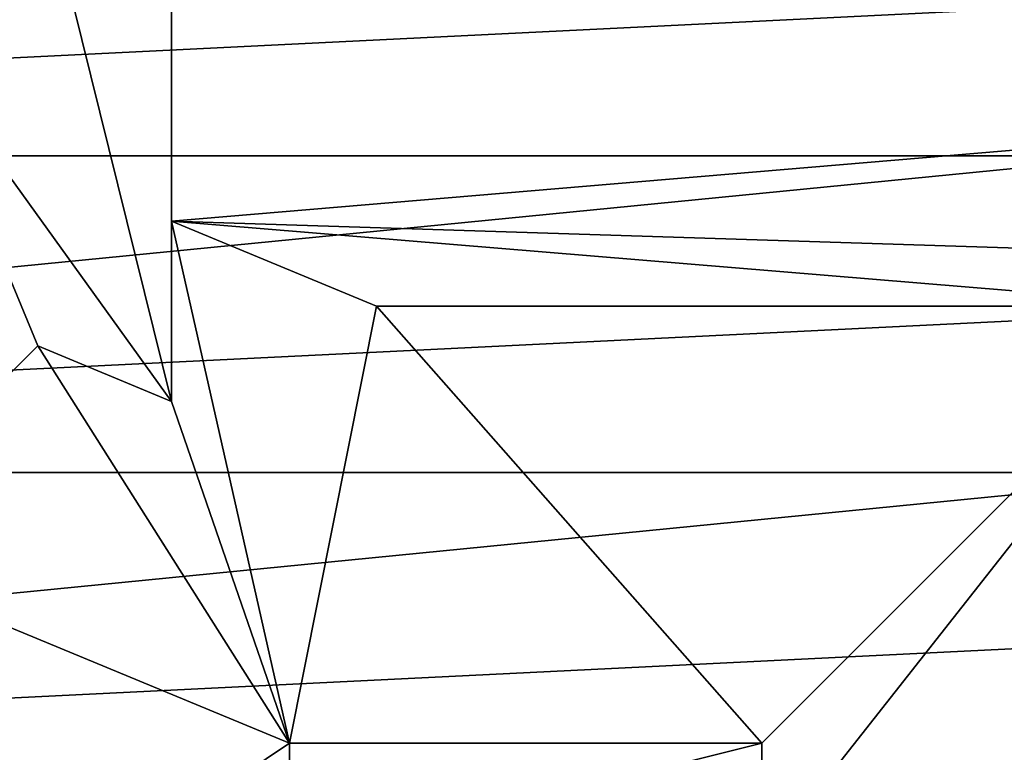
# Model space of a CAD drawing. Header units: inches. Extents: x -9.1 to 9.1, y 0 to 18.8.
# Tile 196 of 256: x -8.6064 to -8.5647, y 8.8481 to 8.8792. Entities that reach past the tile are written whole.
import ezdxf

# ---------------------------------------------------------------- set-up
doc = ezdxf.new("R2010")
doc.units = ezdxf.units.IN
doc.header["$LTSCALE"] = 65.185185
doc.header["$MEASUREMENT"] = 0
for name, color, linetype in [('668', 7, 'CONTINUOUS'), ('682', 7, 'CONTINUOUS'), ('683', 7, 'CONTINUOUS'), ('685', 7, 'CONTINUOUS'), ('686', 7, 'CONTINUOUS'), ('693', 7, 'CONTINUOUS'), ('694', 7, 'CONTINUOUS'), ('703', 7, 'CONTINUOUS'), ('704', 7, 'CONTINUOUS'), ('71', 7, 'CONTINUOUS')]:
    doc.layers.add(name, color=color, linetype=linetype)

msp = doc.modelspace()

# ---------------------------------------------------------------- linework, layer by layer
at = {"layer": '668', "color": 252, "linetype": 'Continuous', "true_color": 0x969696}
for points in [[(-8.684502, 8.885758, 7.069), (-8.691115, 8.873386, 7.069), (-8.565497, 8.885757, 7.069), (-8.684502, 8.885758, 7.069)], [(-8.691115, 8.873386, 7.069), (-8.561888, 8.879734, 7.069), (-8.565497, 8.885757, 7.069), (-8.691115, 8.873386, 7.069)], [(-8.691115, 8.873386, 7.069), (-8.558885, 8.873386, 7.069), (-8.561888, 8.879734, 7.069), (-8.691115, 8.873386, 7.069)], [(-8.691115, 8.873386, 7.069), (-8.695188, 8.859961, 7.069), (-8.558885, 8.873386, 7.069), (-8.691115, 8.873386, 7.069)], [(-8.695188, 8.859961, 7.069), (-8.556519, 8.866774, 7.069), (-8.558885, 8.873386, 7.069), (-8.695188, 8.859961, 7.069)], [(-8.695188, 8.859961, 7.069), (-8.554812, 8.859961, 7.069), (-8.556519, 8.866774, 7.069), (-8.695188, 8.859961, 7.069)], [(-8.695188, 8.859961, 7.069), (-8.696563, 8.846, 7.069), (-8.554812, 8.859961, 7.069), (-8.695188, 8.859961, 7.069)], [(-8.696563, 8.846, 7.069), (-8.553782, 8.853013, 7.069), (-8.554812, 8.859961, 7.069), (-8.696563, 8.846, 7.069)], [(-8.696563, 8.846, 7.069), (-8.553437, 8.846, 7.069), (-8.553782, 8.853013, 7.069), (-8.696563, 8.846, 7.069)]]:
    msp.add_3dface(points, dxfattribs=at)
at = {"layer": '682', "color": 252, "linetype": 'Continuous', "true_color": 0x969696}
for points in [[(-8.611039, 8.907461, 6.254), (-8.6, 9.00225, 6.254), (-8.6, 8.862977, 6.254), (-8.611039, 8.907461, 6.254)], [(-8.611039, 8.87828, 6.254), (-8.611039, 8.907461, 6.254), (-8.6, 8.862977, 6.254), (-8.611039, 8.87828, 6.254)], [(-8.605673, 8.865327, 6.254), (-8.611039, 8.87828, 6.254), (-8.6, 8.862977, 6.254), (-8.605673, 8.865327, 6.254)]]:
    msp.add_3dface(points, dxfattribs=at)
at = {"layer": '683', "color": 252, "linetype": 'Continuous', "true_color": 0x969696}
for points in [[(-8.6, 8.862977, 6.254), (-8.6, 9.00225, 6.254), (-8.6, 8.870611, 6.214), (-8.6, 8.862977, 6.254)], [(-8.6, 8.870611, 6.214), (-8.6, 9.00225, 6.254), (-8.6, 8.963367, 6.214), (-8.6, 8.870611, 6.214)]]:
    msp.add_3dface(points, dxfattribs=at)
at = {"layer": '685', "color": 252, "linetype": 'Continuous', "true_color": 0x969696}
for points in [[(-8.595, 8.8485, 6.319), (-8.614445, 8.835445, 6.319), (-8.614445, 8.856555, 6.319), (-8.595, 8.8485, 6.319)], [(-8.595, 8.8435, 6.319), (-8.614445, 8.835445, 6.319), (-8.595, 8.8485, 6.319), (-8.595, 8.8435, 6.319)], [(-8.575, 8.8435, 6.319), (-8.595, 8.8435, 6.319), (-8.575, 8.8485, 6.319), (-8.575, 8.8435, 6.319)], [(-8.575, 8.8485, 6.319), (-8.595, 8.8435, 6.319), (-8.595, 8.8485, 6.319), (-8.575, 8.8485, 6.319)]]:
    msp.add_3dface(points, dxfattribs=at)
at = {"layer": '686', "color": 252, "linetype": 'Continuous', "true_color": 0x969696}
for points in [[(-8.6, 8.870611, 6.214), (-8.6, 8.963367, 6.214), (-8.509418, 8.87826, 6.214), (-8.6, 8.870611, 6.214)], [(-8.509418, 8.87826, 6.214), (-8.6, 8.963367, 6.214), (-8.512816, 8.8886, 6.214), (-8.509418, 8.87826, 6.214)], [(-8.50697, 8.867655, 6.214), (-8.6, 8.870611, 6.214), (-8.509418, 8.87826, 6.214), (-8.50697, 8.867655, 6.214)], [(-8.591317, 8.867014, 6.214), (-8.6, 8.870611, 6.214), (-8.556486, 8.867014, 6.214), (-8.591317, 8.867014, 6.214)], [(-8.556486, 8.867014, 6.214), (-8.6, 8.870611, 6.214), (-8.50697, 8.867655, 6.214), (-8.556486, 8.867014, 6.214)]]:
    msp.add_3dface(points, dxfattribs=at)
at = {"layer": '693', "color": 252, "linetype": 'Continuous', "true_color": 0x969696}
for points in [[(-8.575, 8.8485, 6.319), (-8.595, 8.8485, 6.319), (-8.591317, 8.867014, 6.214), (-8.575, 8.8485, 6.319)], [(-8.575, 8.8485, 6.319), (-8.591317, 8.867014, 6.214), (-8.556486, 8.867014, 6.214), (-8.575, 8.8485, 6.319)]]:
    msp.add_3dface(points, dxfattribs=at)
at = {"layer": '694', "color": 252, "linetype": 'Continuous', "true_color": 0x969696}
for points in [[(-8.575, 8.8435, 6.319), (-8.575, 8.8485, 6.319), (-8.556486, 8.867014, 6.214), (-8.575, 8.8435, 6.319)], [(-8.575, 8.8435, 6.319), (-8.556486, 8.867014, 6.214), (-8.556486, 8.824986, 6.214), (-8.575, 8.8435, 6.319)]]:
    msp.add_3dface(points, dxfattribs=at)
at = {"layer": '703', "color": 252, "linetype": 'Continuous', "true_color": 0x969696}
msp.add_3dface([(-8.611039, 8.87828, 6.254), (-8.605673, 8.865327, 6.254), (-8.614445, 8.856555, 6.319), (-8.611039, 8.87828, 6.254)], dxfattribs=at)
at = {"layer": '704', "color": 252, "linetype": 'Continuous', "true_color": 0x969696}
for points in [[(-8.6, 8.862977, 6.254), (-8.6, 8.870611, 6.214), (-8.595, 8.8485, 6.319), (-8.6, 8.862977, 6.254)], [(-8.595, 8.8485, 6.319), (-8.6, 8.870611, 6.214), (-8.591317, 8.867014, 6.214), (-8.595, 8.8485, 6.319)], [(-8.605673, 8.865327, 6.254), (-8.595, 8.8485, 6.319), (-8.614445, 8.856555, 6.319), (-8.605673, 8.865327, 6.254)], [(-8.605673, 8.865327, 6.254), (-8.6, 8.862977, 6.254), (-8.595, 8.8485, 6.319), (-8.605673, 8.865327, 6.254)]]:
    msp.add_3dface(points, dxfattribs=at)
at = {"layer": '71', "color": 253, "linetype": 'Continuous', "true_color": 0xaab4c3}
for points in [[(-8.602342, 9.215198, 6.625), (-8.610372, 9.250196, 6.625), (-8.698267, 8.860574, 6.625), (-8.602342, 9.215198, 6.625)], [(-8.694016, 8.874587, 6.625), (-8.602342, 9.215198, 6.625), (-8.698267, 8.860574, 6.625), (-8.694016, 8.874587, 6.625)], [(-8.589162, 9.181799, 6.625), (-8.602342, 9.215198, 6.625), (-8.694016, 8.874587, 6.625), (-8.589162, 9.181799, 6.625)], [(-8.571128, 9.150751, 6.625), (-8.589162, 9.181799, 6.625), (-8.694016, 8.874587, 6.625), (-8.571128, 9.150751, 6.625)], [(-8.687113, 8.887503, 6.625), (-8.571128, 9.150751, 6.625), (-8.694016, 8.874587, 6.625), (-8.687113, 8.887503, 6.625)]]:
    msp.add_3dface(points, dxfattribs=at)

doc.saveas('drawing.dxf')
